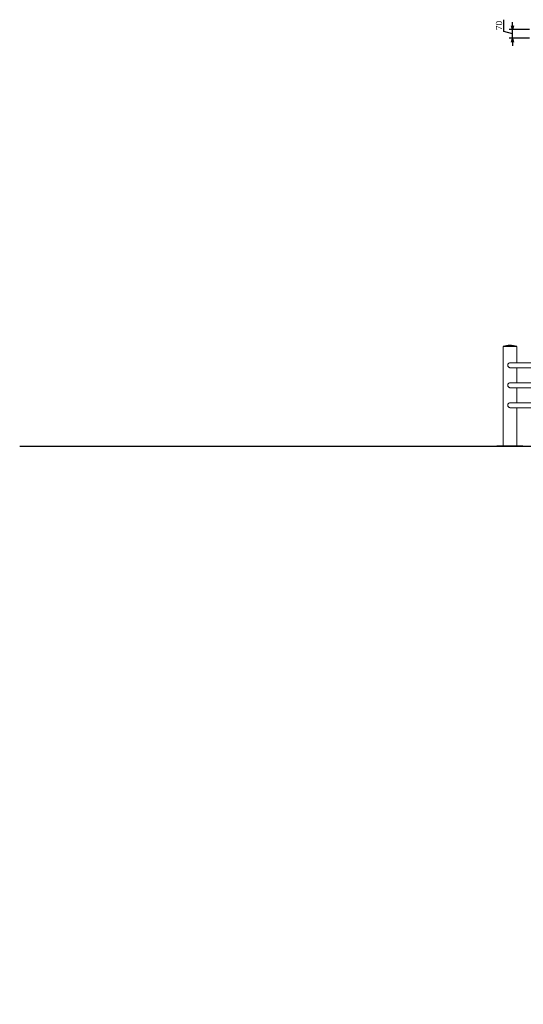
# Model space of a CAD drawing. Header units: millimetres. Extents: x -40905 to 78147, y -92581 to -42687.
# Tile 7 of 38: x 17498 to 21530, y -91957 to -84069. Entities that reach past the tile are written whole.
import ezdxf

# ---------------------------------------------------------------- set-up
doc = ezdxf.new("R2010")
doc.units = ezdxf.units.MM
doc.styles.get("Standard").update_dxf_attribs({"font": 'times.ttf'})
doc.dimstyles.new('ISO-25', dxfattribs={"dimscale": 50, "dimtxt": 2.5, "dimasz": 1.5, "dimexe": 1.25, "dimexo": 0.625, "dimtad": 1, "dimdec": 0, "dimtxsty": 'Standard', "dimblk": 'OPEN30', "dimcen": 2.5, "dimadec": 0, "dimazin": 0, "dimtfac": 1, "dimtdec": 0, "dimtmove": 0, "dimatfit": 3, "dimldrblk": 'OPEN30', "dimfxl": 1, "dimarcsym": 0})

# ---------------------------------------------------------------- blocks, each defined once
blk = doc.blocks.new('_Open30')
at = {"color": 0, "linetype": 'ByBlock', "lineweight": -2}
for p, q in [((-1, 0.27), (0, 0)), ((0, 0), (-1, -0.27)), ((0, 0), (-1, 0))]:
    blk.add_line(p, q, dxfattribs=at)
blk = doc.blocks.new('*D283')
at = {"color": 0, "lineweight": -2, "transparency": 16777216}
for p, q in [((21373.7, -84162.5), (21373.7, -84069)), ((21443, -84183.3), (21373.7, -84162.5)), ((21580, -84148.3), (21418, -84148.3)), ((21443, -84118.3), (21443, -84088.3)), ((21443, -84218.3), (21443, -84148.3)), ((21443, -84218.3), (21443, -84148.3)), ((21580, -84218.3), (21418, -84218.3)), ((21443, -84248.3), (21443, -84278.3)), ((29843, -89307.1), (29483.1, -89307.1)), ((29545.6, -89382.1), (29545.6, -91882.1)), ((29843, -91957.1), (29483.1, -91957.1))]:
    blk.add_line(p, q, dxfattribs=at)
at = {"layer": 'Defpoints', "color": 0, "lineweight": 5, "transparency": 16777216}
for p in [(21443, -84148.3), (21592.5, -84148.3), (21592.5, -84218.3), (29874.3, -89307.1, -2612.8), (29545.6, -91957.1), (29874.3, -91957.1, -2612.8)]:
    blk.add_point(p, dxfattribs=at)
at = {"color": 0, "lineweight": -2, "transparency": 16777216}
for p, xscale, yscale, zscale, rotation in [((21443, -84148.3), 30, 30, 30, 270), ((21443, -84218.3), 30, 30, 30, 90), ((29545.6, -89307.1), 75, 75, 75, 90), ((29545.6, -91957.1), 75, 75, 75, 270)]:
    blk.add_blockref('_Open30', p, dxfattribs=dict(at, xscale=xscale, yscale=yscale, zscale=zscale, rotation=rotation))
at = {"color": 0, "lineweight": 5, "transparency": 16777216, "attachment_point": 5, "rotation": 90}
for s, insert, char_height in [('70', (21335.7, -84115.8), 50), ('2650', (29450.8, -90632.1), 125)]:
    blk.add_mtext(s, dxfattribs=dict(at, insert=insert, char_height=char_height))

msp = doc.modelspace()

# ---------------------------------------------------------------- linework, layer by layer
at = {"color": 0, "linetype": 'Continuous', "lineweight": 0, "extrusion": (0, 1, 0)}
for p, q in [((21367.5, -86684.5, -2612.8), (21422.5, -86684.5, -2612.8)), ((21367.5, -86684.5, -2612.8), (21367.5, -86685.5, -2612.8)), ((21367.5, -86685.5, -2612.8), (21422.5, -86685.5, -2612.8)), ((21477.5, -86687.5, -2612.8), (21367.5, -86687.5, -2612.8)), ((21367.5, -86687.5, -2612.8), (21367.5, -87482.5, -2612.8)), ((21370.5, -86685.5, -2612.8), (21370.5, -86687.5, -2612.8)), ((21422.5, -86684.5, -2612.8), (21477.5, -86684.5, -2612.8)), ((21422.5, -86685.5, -2612.8), (21477.5, -86685.5, -2612.8)), ((21474.5, -86685.5, -2612.8), (21474.5, -86687.5, -2612.8)), ((21477.5, -86684.5, -2612.8), (21477.5, -86685.5, -2612.8)), ((21477.5, -86687.5, -2612.8), (21477.5, -86817.5, -2612.8)), ((21867.5, -86817.5, -2612.8), (21425.5, -86817.5, -2612.8)), ((21425.5, -86857.5, -2612.8), (21867.5, -86857.5, -2612.8)), ((21477.5, -86857.5, -2612.8), (21477.5, -86977.5, -2612.8)), ((21867.5, -86977.5, -2612.8), (21425.5, -86977.5, -2612.8)), ((21425.5, -87017.5, -2612.8), (21867.5, -87017.5, -2612.8)), ((21477.5, -87017.5, -2612.8), (21477.5, -87137.5, -2612.8)), ((21867.5, -87137.5, -2612.8), (21425.5, -87137.5, -2612.8)), ((21425.5, -87177.5, -2612.8), (21867.5, -87177.5, -2612.8)), ((21477.5, -87177.5, -2612.8), (21477.5, -87482.5, -2612.8)), ((21527.5, -87482.5, -2612.8), (21317.5, -87482.5, -2612.8)), ((21317.5, -87487.5, -2612.8), (21317.5, -87482.5, -2612.8)), ((21527.5, -87487.5, -2612.8), (21527.5, -87482.5, -2612.8))]:
    msp.add_line(p, q, dxfattribs=at)
at = {"color": 0, "linetype": 'Continuous', "lineweight": 30, "extrusion": (0, 1, 0)}
msp.add_line((40847.3, -87487.5, -2612.8), (17497.6, -87487.5, -2612.8), dxfattribs=at)
at = {"color": 0, "linetype": 'Continuous', "lineweight": 0, "extrusion": (0, 0, -1)}
msp.add_arc((-21422.5, -86861.2, 2612.8), 185, 72.70466, 107.29534, dxfattribs=at)
at = {"color": 0, "linetype": 'Continuous', "lineweight": 0}
for points, knots in [([(21425.5, -86857.5, -2612.8), (21424.1, -86857.5, -2612.8), (21422.6, -86857.4, -2612.8), (21419.9, -86856.8, -2612.8), (21418.6, -86856.4, -2612.8), (21414.9, -86854.8, -2612.8), (21412.7, -86853.2, -2612.8), (21409.1, -86849.6, -2612.8), (21407.7, -86847.5, -2612.8), (21405.8, -86843.1, -2612.8), (21405.2, -86840.8, -2612.8), (21405, -86836.4, -2612.8), (21405.2, -86834.3, -2612.8), (21406.5, -86829.8, -2612.8), (21407.7, -86827.4, -2612.8), (21411, -86823.3, -2612.8), (21413, -86821.6, -2612.8), (21417.4, -86819.1, -2612.8), (21419.7, -86818.2, -2612.8), (21423.2, -86817.6, -2612.8), (21424.4, -86817.5, -2612.8), (21425.5, -86817.5, -2612.8)], [-127.287553, -127.287553, -127.287553, -127.287553, -123.014877, -123.014877, -118.864132, -118.864132, -110.847639, -110.847639, -103.344585, -103.344585, -96.263296, -96.263296, -89.987764, -89.987764, -82.101473, -82.101473, -74.133579, -74.133579, -66.775888, -66.775888, -63.386007, -63.386007, -63.386007, -63.386007]), ([(21425.5, -87017.5, -2612.8), (21424.1, -87017.5, -2612.8), (21422.6, -87017.4, -2612.8), (21419.9, -87016.8, -2612.8), (21418.6, -87016.4, -2612.8), (21414.9, -87014.8, -2612.8), (21412.7, -87013.2, -2612.8), (21409.1, -87009.6, -2612.8), (21407.7, -87007.5, -2612.8), (21405.8, -87003.1, -2612.8), (21405.2, -87000.8, -2612.8), (21405, -86996.4, -2612.8), (21405.2, -86994.3, -2612.8), (21406.5, -86989.8, -2612.8), (21407.7, -86987.4, -2612.8), (21411, -86983.3, -2612.8), (21413, -86981.6, -2612.8), (21417.4, -86979.1, -2612.8), (21419.7, -86978.2, -2612.8), (21423.2, -86977.6, -2612.8), (21424.4, -86977.5, -2612.8), (21425.5, -86977.5, -2612.8)], [-127.287553, -127.287553, -127.287553, -127.287553, -123.014877, -123.014877, -118.864132, -118.864132, -110.847639, -110.847639, -103.344585, -103.344585, -96.263296, -96.263296, -89.987763, -89.987763, -82.101473, -82.101473, -74.133579, -74.133579, -66.775888, -66.775888, -63.386007, -63.386007, -63.386007, -63.386007]), ([(21425.5, -87177.5, -2612.8), (21424.1, -87177.5, -2612.8), (21422.6, -87177.4, -2612.8), (21419.9, -87176.8, -2612.8), (21418.6, -87176.4, -2612.8), (21414.9, -87174.8, -2612.8), (21412.7, -87173.2, -2612.8), (21409.1, -87169.6, -2612.8), (21407.7, -87167.5, -2612.8), (21405.8, -87163.1, -2612.8), (21405.2, -87160.8, -2612.8), (21405, -87156.4, -2612.8), (21405.2, -87154.3, -2612.8), (21406.5, -87149.8, -2612.8), (21407.7, -87147.4, -2612.8), (21411, -87143.3, -2612.8), (21413, -87141.6, -2612.8), (21417.4, -87139.1, -2612.8), (21419.7, -87138.2, -2612.8), (21423.2, -87137.6, -2612.8), (21424.4, -87137.5, -2612.8), (21425.5, -87137.5, -2612.8)], [-127.287553, -127.287553, -127.287553, -127.287553, -123.014877, -123.014877, -118.864132, -118.864132, -110.847639, -110.847639, -103.344585, -103.344585, -96.263296, -96.263296, -89.987764, -89.987764, -82.101473, -82.101473, -74.133579, -74.133579, -66.775888, -66.775888, -63.386007, -63.386007, -63.386007, -63.386007])]:
    msp.add_open_spline(points, degree=3, knots=knots, dxfattribs=at)

# ---------------------------------------------------------------- dimensions: what is measured, and where the dimension line sits
at = {"color": 1, "lineweight": 5}
dim = msp.add_linear_dim(base=(21443, -84148.3, -2612.8), p1=(21592.5, -84218.3, -2612.8), p2=(21592.5, -84148.3, -2612.8), angle=90, dimstyle='ISO-25', override={"dimscale": 20, "dimtmove": 1}, dxfattribs=at)
dim.commit()
dim.dimension.update_dxf_attribs({"geometry": '*D283', "text_midpoint": (21335.7, -84150, -2612.8)})
at = {"color": 5, "lineweight": 5}
dim = msp.add_aligned_dim(p1=(29874.3, -89307.1, -2612.8), p2=(29874.3, -91957.1, -2612.8), distance=-328.6, dimstyle='ISO-25', dxfattribs=at)
dim.commit()
dim.dimension.update_dxf_attribs({"geometry": '*D283', "text_midpoint": (29450.8, -90632.1)})

doc.saveas('drawing.dxf')
